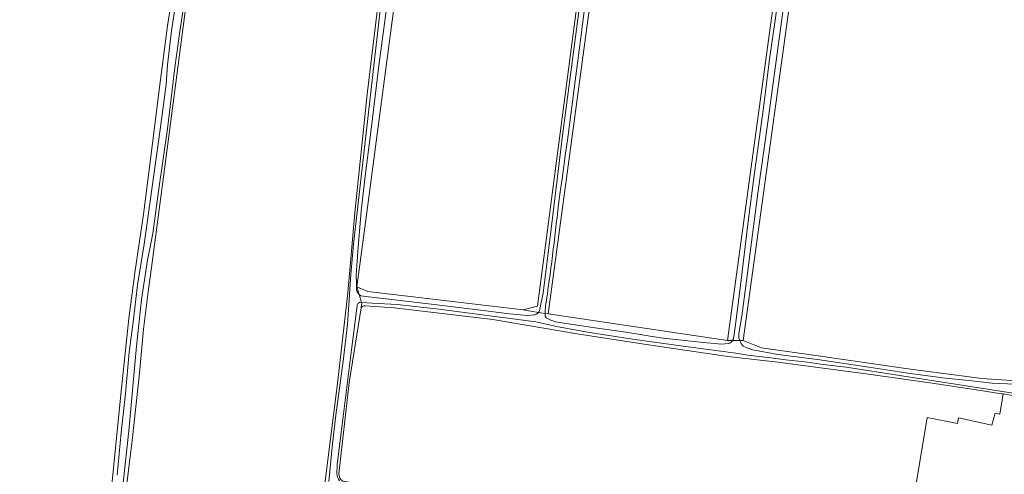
# Model space of a CAD drawing. Header units: metres. Extents: x 149984 to 156489, y 469398 to 478068.
# Tile 97 of 256: x 153471 to 153675, y 470818 to 470912. Entities that reach past the tile are written whole.
import ezdxf

# ---------------------------------------------------------------- set-up
doc = ezdxf.new("R2010")
doc.units = ezdxf.units.M
doc.header["$LTSCALE"] = 0.75
for name, color, linetype, lineweight in [('B-WE-GR-GRAS-GV', 252, 'Continuous', 13), ('B-WE-OG-TERREIN_ERF-GV', 252, 'Continuous', 18), ('B-WE-OG-TERREIN_OEVER-GV', 252, 'Continuous', 18), ('B-WE-OG-WATER_SLOOT-GV', 252, 'Continuous', 18)]:
    doc.layers.add(name, color=color, linetype=linetype, lineweight=lineweight)

msp = doc.modelspace()

# ---------------------------------------------------------------- linework, layer by layer
at = {"layer": 'B-WE-GR-GRAS-GV', "flags": 128}
for points in [[(153602.48, 471037.893), (153603.06, 471042.327), (153602.245, 471042.115), (153600.214, 471041.587), (153597.117, 471042.025), (153594.11, 471043.939), (153593.704, 471043.991), (153578.535, 471045.935), (153567.729, 471047.575), (153567.48, 471047.39), (153567.465, 471047.376), (153567.438, 471047.351), (153564.856, 471037.025), (153564.784, 471036.738), (153564.652, 471035.741), (153542.463, 470868.085), (153540.972, 470856.821), (153543.271, 470855.854), (153575.334, 470852.085), (153578.278, 470852.852), (153594.861, 470979.636), (153601.437, 471029.915)], [(153604.519, 471029.22), (153580.496, 470851.238), (153617.496, 470845.77), (153632.299, 470954.303)], [(153530.377, 470784.607), (153536.918, 470836.302), (153539.118, 470855.614), (153540.575, 470872.111), (153543.113, 470896.67), (153546.327, 470923.523), (153548.908, 470943.668), (153549.989, 470953.753), (153530.912, 470956.608), (153511.887, 470958.839), (153507.673, 470929.872), (153507.624, 470929.538), (153507.136, 470925.823), (153501.053, 470879.539), (153498.593, 470860.826), (153498.005, 470856.35), (153496.919, 470848.092), (153496.102, 470838.991), (153494.589, 470825.12), (153492.326, 470806.71)], [(153635.837, 470955.553), (153620.696, 470845.737), (153624.508, 470844.274), (153635.727, 470842.686), (153654.777, 470839.934), (153670.017, 470837.924), (153680.11, 470837.247)], [(153490.442, 470815.924), (153492.251, 470834.637), (153493.91, 470850.317), (153495.139, 470859.757), (153496.96, 470871.837), (153498.455, 470883.677), (153500.167, 470897.537), (153501.874, 470910.767), (153503.403, 470920.487), (153504.469, 470926.174), (153505.52, 470930.308), (153505.91, 470934.469), (153505.91, 470935.549), (153504.974, 470935.974), (153504.388, 470936.11), (153500.695, 470936.736), (153493.193, 470938.261), (153487.192, 470939.366), (153479.745, 470940.421), (153473.602, 470941.13), (153471.837, 470941.465), (153471.391, 470941.717)], [(153674.367, 470834.712), (153674.047, 470834.764), (153669.337, 470835.523), (153659.739, 470836.926), (153646.58, 470838.809), (153627.915, 470841.306), (153617.579, 470842.476), (153600.319, 470844.988), (153586.477, 470847.105), (153569.025, 470850.109), (153548.675, 470852.49), (153542.68, 470852.906)], [(153541.852, 470852.509), (153540.09, 470841.352), (153539.416, 470837.084), (153537.277, 470818.242)], [(153538.101, 470816.682), (153664.27, 470795.178), (153664.912, 470795.069), (153667.092, 470794.697), (153667.371, 470796.649), (153665.783, 470796.754), (153665.889, 470798.024), (153664.831, 470798.13), (153664.937, 470798.977), (153664.196, 470799.083), (153664.408, 470800.247), (153654.036, 470801.729), (153658.693, 470829.88), (153664.937, 470828.61), (153665.148, 470829.774), (153672.028, 470828.293), (153672.768, 470830.727), (153673.721, 470830.515), (153674.367, 470834.712)]]:
    msp.add_lwpolyline(points, dxfattribs=at)
at = {"layer": 'B-WE-GR-GRAS-GV'}
for points in [[(153542.68, 470852.906, 0.2815346), (153541.852, 470852.509)], [(153537.277, 470818.242, 0.2611395), (153538.101, 470816.682)]]:
    msp.add_lwpolyline(points, format="xyb", dxfattribs=at)
at = {"layer": 'B-WE-OG-TERREIN_ERF-GV', "flags": 128}
msp.add_lwpolyline([(153774.973, 470808.857), (153777.067, 470819.017), (153777.106, 470819.284), (153777.136, 470819.486), (153776.612, 470819.874), (153727.628, 470827.467), (153696.262, 470831.371), (153685.099, 470832.76), (153676.438, 470834.86), (153676.36, 470834.387), (153674.367, 470834.712), (153673.721, 470830.515), (153672.768, 470830.727), (153672.028, 470828.293), (153665.148, 470829.774), (153664.937, 470828.61), (153658.693, 470829.88), (153654.036, 470801.729)], dxfattribs=at)
at = {"layer": 'B-WE-OG-TERREIN_OEVER-GV', "flags": 128}
for points in [[(153566.347, 471049.911), (153565.961, 471051.15), (153565.743, 471051.847), (153565.709, 471051.869), (153565.29, 471051.65), (153564.91, 471051.36), (153564.71, 471051.01), (153559.306, 471019.006), (153557.682, 471009.387), (153555.73, 471000), (153550.376, 470956.872), (153549.989, 470953.753), (153548.908, 470943.668), (153546.327, 470923.523), (153543.113, 470896.67), (153540.575, 470872.111), (153539.118, 470855.614), (153536.918, 470836.302), (153530.377, 470784.607)], [(153567.089, 471047.672), (153565.898, 471044.421), (153565.323, 471041.833), (153564.411, 471035.72), (153561.768, 471017.008), (153560.395, 471007.637), (153558.477, 470997.409), (153556.747, 470983.76), (153554.568, 470967.263), (153552.81, 470954.528), (153551.192, 470943.149), (153549.599, 470930.473), (153547.503, 470917.451), (153545.595, 470903.033), (153543.943, 470889.442), (153542.655, 470879.16), (153541.902, 470872.499), (153541.198, 470864.159), (153540.826, 470859.326), (153540.923, 470857.471), (153540.907, 470856.524)], [(153541.47, 470855.239), (153540.972, 470856.821), (153542.463, 470868.085), (153564.652, 471035.741), (153564.784, 471036.738), (153564.856, 471037.025), (153567.438, 471047.351), (153567.465, 471047.376), (153567.48, 471047.39), (153567.729, 471047.575), (153567.089, 471047.672)], [(153601.437, 471029.915), (153594.861, 470979.636), (153578.278, 470852.852), (153575.334, 470852.085), (153578.488, 470851.567)], [(153578.681, 470851.922), (153578.979, 470853.266), (153579.413, 470855.516), (153581.088, 470868.835), (153583.452, 470888.11), (153585.668, 470904.864), (153587.769, 470921.113), (153590.072, 470937.846), (153592.113, 470952.543), (153592.996, 470958.692), (153594.22, 470966.953), (153595.259, 470974.843), (153596.476, 470984.273), (153597.751, 470992.489), (153598.969, 471001.25), (153600.545, 471011.445), (153601.718, 471020.11), (153602.735, 471027.921), (153603.031, 471029.631)], [(153579.861, 470851.342), (153580.496, 470851.238), (153604.519, 471029.22), (153604.523, 471029.246)], [(153535.207, 470816.663), (153535.977, 470824.447), (153536.662, 470830.348), (153538.146, 470841.484), (153539.034, 470849.056), (153539.762, 470859.42), (153540.265, 470865.678), (153548.258, 470935.824), (153551.223, 470956.745)], [(153635.179, 470957.092), (153634.491, 470957.463), (153634.015, 470957.568), (153633.433, 470957.41), (153632.622, 470956.669), (153632.299, 470954.303), (153617.496, 470845.77), (153618.533, 470845.759)], [(153618.774, 470846.491), (153619.163, 470849.097), (153620.173, 470857.127), (153621.738, 470870.316), (153623.07, 470880.368), (153624.921, 470893.811), (153626.182, 470903.882), (153627.862, 470915.717), (153629.482, 470926.44), (153630.82, 470937.27), (153632.172, 470946.438), (153633.459, 470954.943), (153633.691, 470956.612)], [(153634.787, 470956.45), (153634.135, 470951.641), (153632.551, 470940.998), (153630.443, 470924.709), (153628.295, 470909.119), (153625.903, 470891.347), (153623.749, 470876.199), (153621.604, 470859.69), (153620.448, 470850.786), (153619.805, 470847.218), (153619.835, 470846.484)], [(153620.014, 470845.744), (153620.696, 470845.737), (153635.837, 470955.553), (153635.655, 470956.616), (153635.179, 470957.092)], [(153492.326, 470806.71), (153494.589, 470825.12), (153496.102, 470838.991), (153496.919, 470848.092), (153498.005, 470856.35), (153498.593, 470860.826), (153501.053, 470879.539), (153507.136, 470925.823), (153506.638, 470925.888), (153505.89, 470919.145), (153504.426, 470909.562), (153503.389, 470902.136), (153501.88, 470889.463), (153500.106, 470877.091), (153498.854, 470867.83), (153497.774, 470862.353), (153496.538, 470854.216), (153495.51, 470844.565), (153493.896, 470827.129), (153492.747, 470816.347)], [(153503.403, 470920.487), (153501.874, 470910.767), (153500.167, 470897.537), (153498.455, 470883.677), (153496.96, 470871.837), (153495.139, 470859.757), (153493.91, 470850.317), (153492.251, 470834.637), (153490.442, 470815.924)], [(153491.509, 470817.923), (153492.329, 470826.782), (153493.249, 470834.784), (153494.018, 470843.385), (153494.796, 470849.535), (153495.698, 470857.27), (153497.113, 470865.632), (153500.354, 470889.357), (153501.658, 470898.612), (153501.897, 470902.712), (153502.737, 470909.727), (153503.956, 470917.848)], [(153578.488, 470851.567), (153575.334, 470852.085), (153543.271, 470855.854), (153540.972, 470856.821), (153541.47, 470855.239)], [(153541.833, 470854.973), (153543.437, 470854.792), (153555.75, 470853.304), (153565.951, 470852.098), (153572.525, 470851.236), (153576.192, 470850.932), (153577.508, 470851.043)], [(153541.04, 470852.939), (153540.955, 470852.457), (153539.903, 470843.846), (153538.179, 470830.091), (153536.941, 470820.065), (153536.852, 470818.3)], [(153537.277, 470818.242), (153539.416, 470837.084), (153540.09, 470841.352), (153541.852, 470852.509), (153541.874, 470852.648), (153542.012, 470853.52)], [(153676.438, 470834.86), (153642.018, 470840.239), (153636.679, 470840.893), (153634.003, 470841.271), (153629.515, 470841.793), (153625.88, 470842.249), (153621.693, 470842.719), (153619.185, 470843.173), (153608.356, 470844.596), (153597.916, 470846.037), (153588.563, 470847.453), (153582.197, 470848.64), (153577.931, 470849.631), (153557.904, 470852.206), (153549.339, 470853.18), (153544.179, 470853.493), (153541.973, 470853.644), (153542.012, 470853.52), (153541.874, 470852.648), (153541.852, 470852.509)], [(153542.012, 470853.52), (153541.973, 470853.644)], [(153542.68, 470852.906), (153548.675, 470852.49), (153569.025, 470850.109), (153586.477, 470847.105), (153600.319, 470844.988), (153617.579, 470842.476), (153627.915, 470841.306), (153646.58, 470838.809), (153659.739, 470836.926), (153669.337, 470835.523), (153674.047, 470834.764), (153674.367, 470834.712), (153676.36, 470834.387), (153676.438, 470834.86)], [(153579.85, 470850.804), (153580.059, 470850.413), (153581.002, 470849.965), (153582.017, 470849.648), (153583.271, 470849.437), (153589.197, 470848.53), (153596.519, 470847.473), (153603.673, 470846.302), (153611.845, 470845.415), (153616.236, 470844.988), (153617.704, 470845.137)], [(153618.533, 470845.759), (153617.496, 470845.77), (153580.496, 470851.238), (153579.861, 470851.342)], [(153681.103, 470837.159), (153680.143, 470837.242), (153680.11, 470837.247), (153670.017, 470837.924), (153654.777, 470839.934), (153635.727, 470842.686), (153624.508, 470844.274), (153620.696, 470845.737), (153620.014, 470845.744)], [(153620.724, 470844.586), (153621.359, 470844.281), (153622.735, 470843.821), (153627.918, 470842.902), (153636.089, 470841.812), (153646.679, 470840.22), (153654.716, 470839.008), (153662.516, 470838.009), (153667.278, 470837.526), (153672.154, 470836.954), (153676.901, 470836.745), (153679.367, 470836.728)]]:
    msp.add_lwpolyline(points, dxfattribs=at)
at = {"layer": 'B-WE-OG-TERREIN_OEVER-GV'}
for points in [[(153588.206, 470916.357, -0.0050701), (153582.587, 470873.834)], [(153582.587, 470873.834, -0.0111286), (153579.925, 470852.837)], [(153540.907, 470856.524, 0.2021548), (153541.47, 470855.239)], [(153541.47, 470855.239, 0.0617604), (153541.833, 470854.973)], [(153541.973, 470853.644, 0.4595821), (153541.04, 470852.939)], [(153541.852, 470852.509, -0.2815346), (153542.68, 470852.906)], [(153579.925, 470852.837, 0.0078693), (153579.861, 470851.342)], [(153577.508, 470851.043, 0.2189273), (153578.488, 470851.567)], [(153578.488, 470851.567, 0.0760643), (153578.681, 470851.922)], [(153579.861, 470851.342, 0.001934), (153579.85, 470850.804)], [(153617.704, 470845.137, 0.1765774), (153618.533, 470845.759)], [(153618.533, 470845.759, 0.1300748), (153618.774, 470846.491)], [(153619.835, 470846.484, 0.0554309), (153620.014, 470845.744)], [(153620.014, 470845.744, 0.1005104), (153620.724, 470844.586)], [(153536.852, 470818.3, 0.1545385), (153537.388, 470816.803)], [(153538.101, 470816.682, -0.2611395), (153537.277, 470818.242)]]:
    msp.add_lwpolyline(points, format="xyb", dxfattribs=at)
at = {"layer": 'B-WE-OG-WATER_SLOOT-GV', "flags": 128}
for points in [[(153565.421, 471048.003), (153564.703, 471044.457), (153563.083, 471034.384), (153561.894, 471026.301), (153559.814, 471012.095), (153557.834, 471001.795), (153556.173, 470991.579), (153554.817, 470981.699), (153552.956, 470968.307), (153551.518, 470959.198), (153551.223, 470956.745), (153548.258, 470935.824), (153540.265, 470865.678), (153539.762, 470859.42), (153539.034, 470849.056), (153538.146, 470841.484), (153536.662, 470830.348), (153535.977, 470824.447), (153535.207, 470816.663)], [(153540.907, 470856.524), (153540.923, 470857.471), (153540.826, 470859.326), (153541.198, 470864.159), (153541.902, 470872.499), (153542.655, 470879.16), (153543.943, 470889.442), (153545.595, 470903.033), (153547.503, 470917.451), (153549.599, 470930.473), (153551.192, 470943.149), (153552.81, 470954.528), (153554.568, 470967.263), (153556.747, 470983.76), (153558.477, 470997.409), (153560.395, 471007.637), (153561.768, 471017.008), (153564.411, 471035.72), (153565.323, 471041.833), (153565.898, 471044.421), (153567.089, 471047.672), (153566.75, 471048.621), (153566.347, 471049.911)], [(153633.691, 470956.612), (153633.459, 470954.943), (153632.172, 470946.438), (153630.82, 470937.27), (153629.482, 470926.44), (153627.862, 470915.717), (153626.182, 470903.882), (153624.921, 470893.811), (153623.07, 470880.368), (153621.738, 470870.316), (153620.173, 470857.127), (153619.163, 470849.097), (153618.774, 470846.491)], [(153619.835, 470846.484), (153619.805, 470847.218), (153620.448, 470850.786), (153621.604, 470859.69), (153623.749, 470876.199), (153625.903, 470891.347), (153628.295, 470909.119), (153630.443, 470924.709), (153632.551, 470940.998), (153634.135, 470951.641), (153634.787, 470956.45)], [(153592.113, 470952.543), (153590.072, 470937.846), (153587.769, 470921.113), (153585.668, 470904.864), (153583.452, 470888.11), (153581.088, 470868.835), (153579.413, 470855.516), (153578.979, 470853.266), (153578.681, 470851.922)], [(153503.956, 470917.848), (153502.737, 470909.727), (153501.897, 470902.712), (153501.658, 470898.612), (153500.354, 470889.357), (153497.113, 470865.632), (153495.698, 470857.27), (153494.796, 470849.535), (153494.018, 470843.385), (153493.249, 470834.784), (153492.329, 470826.782), (153491.509, 470817.923)], [(153492.747, 470816.347), (153493.896, 470827.129), (153495.51, 470844.565), (153496.538, 470854.216), (153497.774, 470862.353), (153498.854, 470867.83), (153500.106, 470877.091), (153501.88, 470889.463), (153503.389, 470902.136), (153504.426, 470909.562), (153505.89, 470919.145)], [(153541.47, 470855.239), (153541.973, 470853.644), (153544.179, 470853.493), (153549.339, 470853.18), (153557.904, 470852.206), (153577.931, 470849.631), (153582.197, 470848.64), (153588.563, 470847.453), (153597.916, 470846.037), (153608.356, 470844.596), (153619.185, 470843.173), (153621.693, 470842.719), (153625.88, 470842.249), (153629.515, 470841.793), (153634.003, 470841.271), (153636.679, 470840.893), (153642.018, 470840.239), (153676.438, 470834.86)], [(153541.973, 470853.644), (153541.47, 470855.239)], [(153577.508, 470851.043), (153576.192, 470850.932), (153572.525, 470851.236), (153565.951, 470852.098), (153555.75, 470853.304), (153543.437, 470854.792), (153541.833, 470854.973)], [(153536.852, 470818.3), (153536.941, 470820.065), (153538.179, 470830.091), (153539.903, 470843.846), (153540.955, 470852.457), (153541.04, 470852.939)], [(153579.861, 470851.342), (153578.488, 470851.567)], [(153578.488, 470851.567), (153579.861, 470851.342)], [(153617.704, 470845.137), (153616.236, 470844.988), (153611.845, 470845.415), (153603.673, 470846.302), (153596.519, 470847.473), (153589.197, 470848.53), (153583.271, 470849.437), (153582.017, 470849.648), (153581.002, 470849.965), (153580.059, 470850.413), (153579.85, 470850.804)], [(153620.014, 470845.744), (153618.533, 470845.759)], [(153618.533, 470845.759), (153620.014, 470845.744)], [(153679.367, 470836.728), (153676.901, 470836.745), (153672.154, 470836.954), (153667.278, 470837.526), (153662.516, 470838.009), (153654.716, 470839.008), (153646.679, 470840.22), (153636.089, 470841.812), (153627.918, 470842.902), (153622.735, 470843.821), (153621.359, 470844.281), (153620.724, 470844.586)]]:
    msp.add_lwpolyline(points, dxfattribs=at)
at = {"layer": 'B-WE-OG-WATER_SLOOT-GV'}
for points in [[(153582.587, 470873.834, 0.0050701), (153588.206, 470916.357)], [(153579.925, 470852.837, 0.0111286), (153582.587, 470873.834)], [(153541.47, 470855.239, -0.2021548), (153540.907, 470856.524)], [(153541.833, 470854.973, -0.0617604), (153541.47, 470855.239)], [(153541.04, 470852.939, -0.4595821), (153541.973, 470853.644)], [(153579.861, 470851.342, -0.0078693), (153579.925, 470852.837)], [(153578.488, 470851.567, -0.2189273), (153577.508, 470851.043)], [(153578.681, 470851.922, -0.0760643), (153578.488, 470851.567)], [(153579.85, 470850.804, -0.001934), (153579.861, 470851.342)], [(153618.533, 470845.759, -0.1765774), (153617.704, 470845.137)], [(153618.774, 470846.491, -0.1300748), (153618.533, 470845.759)], [(153620.014, 470845.744, -0.0554309), (153619.835, 470846.484)], [(153620.724, 470844.586, -0.1005104), (153620.014, 470845.744)], [(153537.388, 470816.803, -0.1545385), (153536.852, 470818.3)]]:
    msp.add_lwpolyline(points, format="xyb", dxfattribs=at)

doc.saveas('drawing.dxf')
